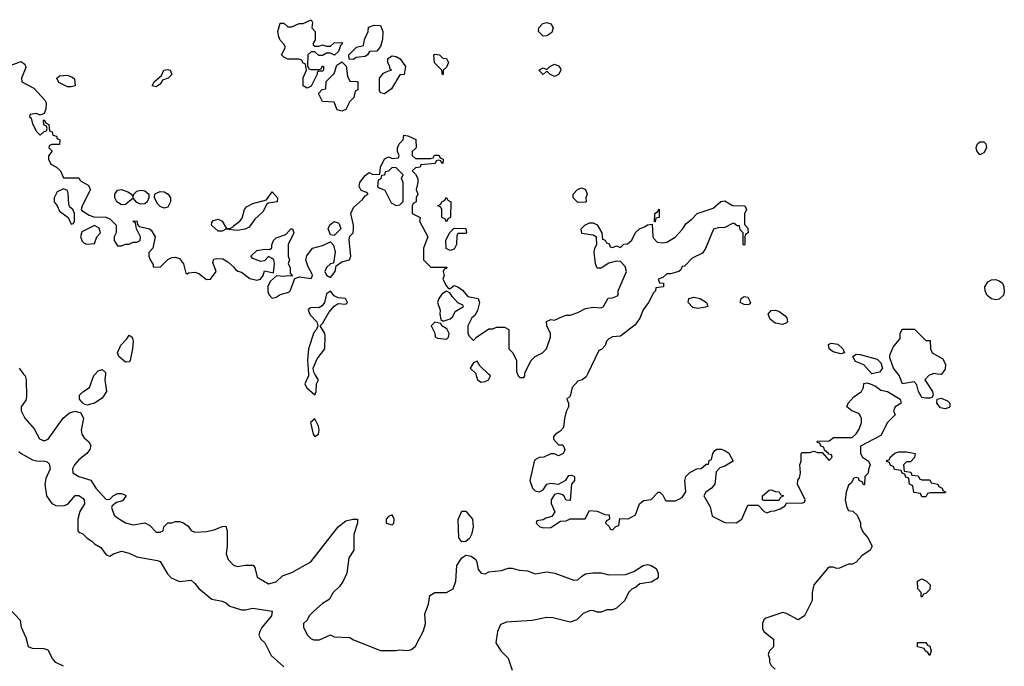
# Model space of a CAD drawing. Header units: inches. Extents: x 2601469 to 2753575, y 449403 to 582909.
# Tile 206 of 256: x 2613363 to 2618456, y 528489 to 531832. Entities that reach past the tile are written whole.
import ezdxf

# ---------------------------------------------------------------- set-up
doc = ezdxf.new("R2010")
doc.units = ezdxf.units.IN
doc.header["$MEASUREMENT"] = 0
doc.layers.add('C6512', color=7, linetype='Continuous')
doc.layers.add('C6513', color=7, linetype='Continuous')

msp = doc.modelspace()

# ---------------------------------------------------------------- linework, layer by layer
at = {"layer": 'C6512', "color": 4}
for points, elevation in [([(2613383.5, 530000), (2613391, 529990), (2613396, 529970), (2613398, 529882), (2613394.4, 529865.6), (2613371.3, 529830), (2613371.3, 529810), (2613390, 529772), (2613437.5, 529717.5), (2613465.3, 529665.3), (2613490, 529654), (2613510, 529662.8), (2613587.7, 529772.3), (2613620.7, 529799.3), (2613650, 529807.7), (2613678.8, 529798.8), (2613694, 529770), (2613680.7, 529710), (2613684, 529690), (2613696, 529670), (2613721, 529650), (2613730.8, 529630), (2613726, 529610), (2613711, 529590), (2613670, 529557.2), (2613646.8, 529530), (2613636, 529510), (2613638, 529490), (2613670, 529471), (2613730.7, 529450.7), (2613757.3, 529410), (2613810, 529352), (2613830, 529354), (2613846, 529370), (2613870, 529382), (2613890, 529382), (2613910, 529374), (2613911.6, 529368.4), (2613895.3, 529344.7), (2613863.6, 529336.4), (2613841, 529319), (2613838, 529310), (2613851.3, 529270), (2613870, 529256), (2613910, 529231.3), (2613950, 529221), (2614011.3, 529231.3), (2614036.9, 529216.9), (2614070, 529182), (2614090, 529182), (2614106, 529190), (2614108, 529210), (2614129.1, 529230.9), (2614150, 529231.3), (2614170, 529238), (2614190, 529238), (2614210.9, 529230.9), (2614234.4, 529214.4), (2614250, 529192), (2614270, 529182), (2614330, 529186), (2614370, 529194.8), (2614410, 529212), (2614430, 529214), (2614436, 529190), (2614436, 529110), (2614431.3, 529070), (2614442, 529042), (2614470, 529012), (2614490, 529004.7), (2614530, 529011.3), (2614571.6, 529011.6), (2614579.6, 528999.6), (2614592, 528950), (2614650, 528916), (2614690, 528926), (2614722.7, 528957.3), (2614770, 528974), (2614869, 529030), (2615010, 529211), (2615050, 529240.7), (2615086, 529250), (2615111, 529250), (2615110.8, 529230), (2615090.7, 529170), (2615090.7, 529089.3), (2615066, 529050), (2615056, 528970), (2615036, 528930), (2615017.5, 528902.5), (2614984.7, 528870), (2614964.7, 528835.3), (2614930, 528814), (2614885.5, 528774.5), (2614861, 528750), (2614850, 528728), (2614832, 528710), (2614832, 528690), (2614851.1, 528651.1), (2614870, 528632), (2614885.4, 528625.4), (2614914.6, 528625.4), (2614970, 528651.3), (2614990, 528642), (2615070, 528638), (2615090, 528626), (2615230, 528570.6), (2615309.3, 528570.7), (2615330, 528574.8), (2615370, 528570.7), (2615390, 528576.3), (2615410, 528594), (2615452.5, 528672.5), (2615462, 528710), (2615458.9, 528761.1), (2615477.2, 528810), (2615485.1, 528854.9), (2615510, 528870.7), (2615570, 528870.6), (2615605.2, 528890), (2615619.5, 528930), (2615623.7, 529010), (2615649.5, 529050.5), (2615670, 529063), (2615698.3, 529058.3), (2615722, 529042), (2615728.4, 529028.4), (2615734, 528990), (2615750.6, 528970.6), (2615770, 528967.7), (2615790, 528977.1), (2615855.1, 528984.9), (2615890, 528996), (2615910, 528996), (2615946.4, 528986.4), (2615990, 528982.8), (2616030, 528967.3), (2616090, 528977.3), (2616130.7, 528970.7), (2616230, 528934.8), (2616250, 528936), (2616270, 528956), (2616290, 528966.8), (2616327.2, 528972.8), (2616370, 528973), (2616410, 528962.8), (2616496, 528964), (2616540.2, 528979.8), (2616588, 529010), (2616610, 529016), (2616630, 529011), (2616654.4, 528994.4), (2616666, 528970), (2616664.7, 528950), (2616658, 528942), (2616630, 528924), (2616570, 528915.3), (2616550, 528898), (2616530, 528888), (2616512, 528870), (2616494, 528830), (2616450, 528789.3), (2616430, 528781.2), (2616399.6, 528780.4), (2616370, 528769), (2616350, 528769), (2616330, 528778), (2616310, 528775.3), (2616278, 528762), (2616244.7, 528730), (2616210, 528717.2), (2616120.1, 528740.1), (2616090, 528742), (2616013.8, 528726.2), (2615881.7, 528718.3), (2615850, 528705.2), (2615834.9, 528670), (2615826.8, 528610), (2615851.3, 528570), (2615890, 528532), (2615910.7, 528470)], 28), ([(2613806.6, 530000), (2613803.8, 529970), (2613812.7, 529910), (2613790, 529876), (2613750, 529849.3), (2613710, 529839.3), (2613702, 529842), (2613689.4, 529849.4), (2613672.7, 529870), (2613672.7, 529890), (2613690, 529907.3), (2613725.2, 529930), (2613747, 529993), (2613753.6, 530000)], 28), ([(2614856.8, 530000), (2614857.3, 529990), (2614837.3, 529950), (2614846.8, 529930), (2614890, 529892), (2614896, 529910), (2614899.3, 529950), (2614909.2, 529970), (2614890.3, 530000)], 32), ([(2615722.6, 530000), (2615732, 529970), (2615750, 529958), (2615770, 529961), (2615788, 529970), (2615798, 529990), (2615787.7, 530000)], 32), ([(2615937.9, 530000), (2615942, 529990), (2615950, 529982), (2615970, 529982), (2615975.3, 529990), (2615976.7, 530000)], 32), ([(2616300.6, 530000), (2616294, 529986), (2616272, 529970), (2616250, 529964), (2616221, 529930), (2616210, 529886), (2616194, 529870), (2616202, 529850), (2616202, 529830), (2616190, 529806), (2616181, 529770), (2616176, 529724), (2616156.9, 529703.1), (2616134, 529690), (2616123.6, 529676.4), (2616123.6, 529663.6), (2616150, 529634), (2616170, 529634), (2616174, 529630), (2616182, 529610), (2616179.6, 529600.4), (2616174, 529590), (2616150, 529578), (2616130, 529588), (2616110, 529588), (2616074, 529570), (2616050, 529568), (2616025.4, 529554.6), (2616001, 529450), (2616016, 529410), (2616030, 529396), (2616050, 529391), (2616070, 529402), (2616090, 529431.3), (2616110, 529436), (2616150, 529431.3), (2616188.4, 529451.6), (2616204, 529476), (2616216.9, 529476.9), (2616232, 529470), (2616232, 529450), (2616218, 529430), (2616210, 529346), (2616190, 529348), (2616178, 529370), (2616170, 529375.3), (2616150, 529382), (2616130, 529378), (2616111.3, 529350), (2616111.6, 529331.6), (2616131.6, 529288.4), (2616116, 529264), (2616084.7, 529255.3), (2616070, 529246), (2616038, 529242), (2616034, 529230), (2616054, 529210), (2616074.6, 529205.4), (2616110, 529206), (2616160.4, 529239.6), (2616190, 529242), (2616210, 529252), (2616288, 529252), (2616310, 529294), (2616350, 529292), (2616390, 529274), (2616412.7, 529272.7), (2616414, 529250), (2616398, 529242), (2616394, 529230), (2616412.7, 529212.7), (2616418, 529198), (2616430, 529194), (2616447.3, 529212.7), (2616462, 529218), (2616467.3, 529252.7), (2616510, 529252), (2616548.4, 529271.6), (2616568.7, 529330), (2616590, 529346), (2616628.9, 529351.1), (2616666, 529390), (2616674, 529390), (2616690, 529374), (2616702, 529350), (2616710, 529344.7), (2616754.6, 529345.4), (2616790, 529362), (2616808.4, 529391.6), (2616804, 529450), (2616809.3, 529470.7), (2616830, 529491.3), (2616866, 529510), (2616888, 529512), (2616914, 529534), (2616926, 529534), (2616930, 529554), (2616942, 529558), (2616948, 529590), (2616956.4, 529603.6), (2616969.1, 529610.9), (2616990.9, 529610.9), (2617010, 529604.7), (2617030.7, 529590.7), (2617054, 529550), (2617010, 529524), (2616984.7, 529515.3), (2616964.7, 529495.3), (2616958, 529430), (2616942, 529410), (2616912, 529390), (2616902, 529370), (2616934.4, 529314.4), (2616945.4, 529265.4), (2617010, 529232), (2617068.4, 529231.6), (2617098, 529250), (2617130, 529322), (2617182, 529322), (2617214, 529290), (2617230, 529282), (2617248.4, 529291.6), (2617267.3, 529292.7), (2617296.4, 529303.6), (2617322, 529318), (2617330, 529334), (2617407.3, 529332.7), (2617422, 529338), (2617426, 529350), (2617386, 529430), (2617388.4, 529451.6), (2617396.4, 529463.6), (2617402, 529490), (2617398, 529530), (2617406, 529550), (2617406, 529590), (2617410, 529594), (2617450, 529594), (2617470, 529602), (2617490, 529594), (2617514, 529594), (2617550, 529554), (2617566, 529570), (2617562, 529582), (2617546, 529586), (2617546, 529590), (2617526, 529606), (2617522, 529622), (2617507.3, 529627.3), (2617502, 529642), (2617490, 529646), (2617487.3, 529652.7), (2617550, 529654), (2617572.7, 529672.7), (2617668.4, 529671.6), (2617689.1, 529690.9), (2617704.7, 529715.3), (2617718, 529750), (2617718, 529770), (2617708.9, 529788.9), (2617698, 529798), (2617668, 529810), (2617642, 529830), (2617648.7, 529850), (2617678, 529882), (2617718, 529910), (2617728, 529930), (2617728.7, 529951.3), (2617744.7, 529955.3), (2617762, 529950), (2617790, 529937.3), (2617817.5, 529917.5), (2617851.3, 529910), (2617918, 529870), (2617922, 529850), (2617892, 529830), (2617882, 529810), (2617891.6, 529788.4), (2617851.1, 529748.9), (2617816.9, 529683.1), (2617712.7, 529627.3), (2617712, 529590), (2617722, 529570), (2617754, 529550), (2617762, 529530), (2617752.7, 529507.3), (2617751.6, 529488.4), (2617734, 529470), (2617732.7, 529427.3), (2617727.3, 529427.3), (2617722, 529442), (2617706, 529450), (2617702, 529462), (2617690, 529466), (2617678, 529462), (2617663.6, 529436.4), (2617650, 529426), (2617638, 529390), (2617632, 529350), (2617642, 529310), (2617650, 529294), (2617671.6, 529291.6), (2617694, 529270), (2617711.6, 529231.6), (2617712.7, 529212.7), (2617723.6, 529183.6), (2617750, 529154), (2617772, 529110), (2617762, 529090), (2617719.6, 529060.4), (2617690, 529028), (2617670, 529018), (2617650, 529018), (2617603.6, 528996.4), (2617590, 528995.3), (2617570, 529002), (2617550, 529002), (2617543.5, 528996.5), (2617471.3, 528910), (2617462, 528870), (2617462, 528830), (2617422, 528750), (2617389.1, 528729.1), (2617330, 528762), (2617310, 528768), (2617222, 528738), (2617212, 528730), (2617204.7, 528710), (2617205.4, 528685.4), (2617212, 528670), (2617262, 528630), (2617262, 528590), (2617242, 528570), (2617234, 528550), (2617242, 528530), (2617242, 528510), (2617250, 528494), (2617270, 528474)], 32), ([(2618084.4, 530000), (2618066.4, 529993.6), (2618044.7, 529970), (2618084.4, 529910), (2618087.7, 529890), (2618081, 529879), (2618070, 529876.2), (2618050, 529874.7), (2618030, 529879.5), (2618011.5, 529910), (2618004.1, 529944.1), (2617990, 529959), (2617929.7, 529949.7), (2617912.7, 529992.7), (2617906.6, 530000)], 32), ([(2618131.4, 530000), (2618130, 529998), (2618110, 530000)], 32), ([(2613359.6, 529599.6), (2613371, 529590), (2613430, 529556.3), (2613450, 529550.7), (2613494, 529550), (2613506, 529546), (2613516, 529536), (2613521, 529510), (2613499.1, 529460.9), (2613493.4, 529430), (2613502.8, 529370), (2613530, 529331), (2613550, 529321), (2613590, 529318.8), (2613612.5, 529327.5), (2613650, 529373), (2613670, 529372.7), (2613690, 529358.8), (2613696.3, 529350), (2613698, 529330), (2613674.8, 529290), (2613664.7, 529250), (2613664.7, 529190), (2613670, 529182), (2613690, 529174), (2613711.6, 529151.6), (2613736.9, 529136.9), (2613750, 529122), (2613783.6, 529103.6), (2613810, 529064.7), (2613830, 529058), (2613849.2, 529070.8), (2613890, 529084), (2613930, 529074.8), (2613970, 529056), (2614075.9, 529035.9), (2614090.4, 529030.4), (2614127.3, 528967.3), (2614147.5, 528947.5), (2614190, 528927.3), (2614250, 528934.8), (2614270, 528918), (2614290, 528891.3), (2614356.9, 528836.9), (2614410, 528826.8), (2614430, 528817.3), (2614450, 528800.7), (2614510, 528780.7), (2614530, 528780.7), (2614570, 528790.6), (2614670, 528774), (2614666, 528750), (2614616, 528690), (2614604.7, 528670), (2614601, 528650), (2614611.3, 528630), (2614631, 528610), (2614664.5, 528544.5), (2614730, 528486)], 24), ([(2613590, 528489.3), (2613550, 528509.2), (2613533.2, 528530), (2613510, 528572.7), (2613490, 528579.3), (2613430, 528581.2), (2613409.5, 528589.5), (2613397.2, 528637.2), (2613372, 528690), (2613366.8, 528726.8), (2613307.6, 528790)], 24)]:
    msp.add_lwpolyline(points, dxfattribs=dict(at, elevation=elevation))
for points, elevation in [([(2618150, 529819.6), (2618125.1, 529825.1), (2618107.3, 529850), (2618108, 529870), (2618130, 529875.5), (2618162, 529862), (2618174.8, 529850), (2618174, 529830), (2618170, 529827.3)], 32), ([(2614890, 529768), (2614867.3, 529750), (2614881, 529690), (2614890, 529678), (2614908, 529690), (2614912.3, 529710), (2614908.7, 529730)], 32), ([(2618030, 529454), (2618070, 529454), (2618078, 529438), (2618111.6, 529431.6), (2618118, 529418), (2618134, 529410), (2618138, 529398), (2618154, 529390), (2618150, 529386), (2618070, 529386), (2618058, 529382), (2618050, 529366), (2618030, 529366), (2618022, 529382), (2617987.3, 529387.3), (2617982, 529422), (2617966, 529430), (2617962, 529462), (2617947.3, 529467.3), (2617942, 529482), (2617927.3, 529487.3), (2617922, 529502), (2617887.3, 529507.3), (2617882, 529522), (2617867.3, 529527.3), (2617862, 529542), (2617847.3, 529547.3), (2617850, 529554), (2617862, 529558), (2617866, 529570), (2617889.1, 529590.9), (2617910, 529598), (2617950, 529598), (2617994, 529590), (2617992, 529568), (2617970, 529546), (2617950, 529546), (2617934, 529530), (2617938, 529498), (2617972.7, 529492.7), (2617978, 529478), (2618010, 529474), (2618018, 529458)], 32), ([(2617210, 529346), (2617206, 529350), (2617206, 529370), (2617240.4, 529399.6), (2617250, 529402), (2617272.7, 529392.7), (2617291.6, 529391.6), (2617298, 529378), (2617314, 529370), (2617298, 529362), (2617290, 529346)], 32), ([(2615290, 529271.6), (2615270, 529263.7), (2615258, 529250), (2615258.8, 529230), (2615290, 529220.7), (2615298, 529230), (2615299.7, 529250)], 32), ([(2615650, 529133.2), (2615634.2, 529154.2), (2615632, 529248), (2615650, 529291.3), (2615670, 529291.3), (2615705.5, 529250), (2615708.2, 529208.2), (2615700.4, 529170), (2615690, 529149.3), (2615670, 529135.1)], 28), ([(2618030, 528846), (2618026, 528850), (2618026, 528870), (2618008, 528890), (2618006, 528930), (2618030, 528942), (2618054, 528930), (2618072, 528910), (2618070, 528886), (2618050, 528866), (2618038, 528862)], 32), ([(2618070, 528546), (2618060.4, 528560.4), (2618046, 528570), (2618042, 528582), (2618006, 528590), (2618007.3, 528612.7), (2618050, 528612), (2618058, 528598), (2618070, 528594), (2618078, 528570)], 32)]:
    msp.add_lwpolyline(points, close=True, dxfattribs=dict(at, elevation=elevation))
at = {"layer": 'C6513', "color": 4}
for points, elevation in [([(2614890, 531694), (2614910, 531694), (2614930, 531702), (2614950, 531694), (2614970, 531694), (2614990, 531712), (2615030, 531714), (2615034, 531710), (2615022, 531698), (2615012.7, 531667.3), (2614992, 531648), (2614970, 531658), (2614950, 531658), (2614930, 531646), (2614910, 531646), (2614890, 531666), (2614870, 531666), (2614854, 531650), (2614852.7, 531592.7), (2614858, 531578), (2614870, 531574), (2614910, 531574), (2614922, 531578), (2614930, 531594), (2614934, 531590), (2614934, 531570), (2614930, 531566), (2614910, 531566), (2614902, 531558), (2614902, 531550), (2614870, 531488), (2614850, 531478), (2614828.7, 531490), (2614828.7, 531531.3), (2614846, 531570), (2614842, 531602), (2614828, 531608), (2614822, 531622), (2614807.3, 531627.3), (2614750, 531628), (2614730, 531638), (2614718, 531650), (2614738, 531690), (2614730, 531706), (2614710, 531726), (2614703.1, 531743.1), (2614698, 531770), (2614710, 531814), (2614730, 531814), (2614750, 531794), (2614770, 531794), (2614808.7, 531811.3), (2614830, 531811.3), (2614871.6, 531831.6), (2614878, 531818), (2614874, 531790), (2614892, 531770), (2614892, 531728), (2614882, 531710), (2614882, 531702)], 32), ([(2616070, 531746), (2616046, 531770), (2616048, 531790), (2616068.7, 531811.3), (2616090, 531818), (2616111.1, 531811.1), (2616122, 531790), (2616115.3, 531764.7), (2616090, 531748)], 32), ([(2615090, 531626), (2615067.3, 531627.3), (2615066, 531650), (2615106, 531690), (2615142, 531698), (2615146, 531730), (2615166, 531770), (2615167.3, 531792.7), (2615196.4, 531803.6), (2615230, 531801), (2615241.6, 531770), (2615240.3, 531730), (2615230, 531693.2), (2615210, 531669.3), (2615172, 531668), (2615162, 531650), (2615150, 531642), (2615103.6, 531636.4)], 32), ([(2615030, 531358), (2615006, 531366), (2614990, 531406), (2614930, 531408), (2614908, 531450), (2614928.4, 531471.6), (2614946, 531474), (2614948.4, 531511.6), (2614990, 531554), (2615003.1, 531596.9), (2615030, 531614), (2615052, 531592), (2615059.6, 531539.6), (2615070, 531514), (2615108.4, 531511.6), (2615112.7, 531507.3), (2615111.6, 531468.4), (2615098, 531462), (2615092, 531430), (2615071.1, 531408.9), (2615050, 531368)], 32), ([(2615250, 531448.7), (2615230, 531454), (2615224.9, 531464.9), (2615224.7, 531530), (2615245.4, 531554.6), (2615270, 531567.7), (2615286, 531570), (2615278, 531578), (2615277.2, 531590), (2615268, 531608), (2615268.2, 531631.8), (2615290, 531645.5), (2615310, 531642), (2615331.3, 531630), (2615358, 531590), (2615351.6, 531548.4), (2615330, 531546), (2615285.8, 531474.2)], 32), ([(2615550, 531546), (2615546, 531570), (2615508.4, 531608.4), (2615506, 531650), (2615510, 531654), (2615534, 531650), (2615552, 531632), (2615570.9, 531630.9), (2615582, 531610), (2615570, 531586), (2615554, 531570), (2615554, 531550)], 32), ([(2614070, 531484), (2614048.7, 531490), (2614058, 531510), (2614096, 531544), (2614109.6, 531570.4), (2614130, 531574.8), (2614142, 531570), (2614150, 531549), (2614130.4, 531529.6), (2614101.4, 531518.6), (2614090, 531498)], 32), ([(2616130, 531538), (2616106, 531550), (2616090, 531566), (2616070, 531548), (2616048, 531570), (2616070, 531582), (2616090, 531574), (2616106, 531590), (2616130, 531602), (2616150, 531594), (2616159.6, 531579.6), (2616162, 531570), (2616150, 531548)], 32), ([(2613630, 531484), (2613610, 531485.2), (2613566.3, 531506.3), (2613555.3, 531530), (2613570, 531541), (2613610, 531544.9), (2613634.6, 531534.6), (2613646.4, 531526.4), (2613650, 531489)], 32), ([(2618330, 531133.2), (2618314, 531154), (2618310, 531171.3), (2618317, 531190), (2618330, 531200.4), (2618350, 531200.5), (2618360.5, 531190), (2618363.8, 531170), (2618350, 531144)], 32), ([(2615290, 531068), (2615270, 531048), (2615254, 531046), (2615250, 531028), (2615234, 531026), (2615231.6, 531008.4), (2615218, 531002), (2615214, 530970), (2615222, 530962), (2615251.1, 530951.1), (2615285.4, 530885.4), (2615310, 530872), (2615330, 530874), (2615347.3, 530892.7), (2615346, 530990), (2615338, 531010), (2615346, 531030), (2615310, 531066)], 32), ([(2613590, 530958), (2613558, 530942), (2613542, 530910), (2613542, 530890), (2613558, 530870), (2613570, 530842), (2613614, 530810), (2613630, 530774), (2613642, 530778), (2613646, 530790), (2613646, 530830), (2613638, 530850), (2613623.2, 530863.2), (2613617, 530877), (2613614.8, 530934.8), (2613610, 530948)], 32), ([(2613950, 530914), (2613954, 530930), (2613970, 530946), (2613990, 530951), (2614010, 530947.3), (2614032, 530930), (2614031.3, 530910), (2614022, 530890), (2614010, 530880.7), (2613990, 530878.4), (2613970, 530886), (2613950, 530909), (2613910, 530876), (2613890, 530875.1), (2613865.2, 530890), (2613855.1, 530910), (2613856, 530930), (2613869.3, 530950.7), (2613890, 530954), (2613922.5, 530942.5), (2613942, 530930)], 32), ([(2614110, 530858), (2614090, 530866), (2614078, 530878), (2614061.2, 530910), (2614062, 530930), (2614066, 530934), (2614090, 530943), (2614110, 530941.6), (2614130.8, 530930), (2614143, 530910), (2614143.8, 530890), (2614130, 530862)], 32), ([(2616250, 530886), (2616226, 530910), (2616226, 530930), (2616247.3, 530952.7), (2616260.4, 530959.6), (2616270, 530962), (2616290, 530954), (2616298, 530930), (2616292, 530910), (2616294, 530890), (2616290, 530888)], 32), ([(2614490, 530742), (2614430, 530748.7), (2614410, 530738), (2614390, 530738), (2614355.3, 530770), (2614356.4, 530783.6), (2614365.6, 530794.4), (2614390, 530801), (2614411.3, 530790), (2614432.7, 530752.7), (2614450, 530752), (2614470, 530762), (2614474, 530770), (2614502.7, 530790), (2614514, 530806), (2614526, 530850), (2614536.2, 530863.8), (2614570, 530882), (2614639.3, 530900.7), (2614670, 530942), (2614697.3, 530910), (2614694.8, 530890), (2614650, 530884), (2614642, 530878), (2614621.7, 530838.3), (2614579.5, 530800.5), (2614550, 530759.5), (2614530, 530749.6)], 32), ([(2615570, 530786), (2615562, 530802), (2615546, 530810), (2615546, 530850), (2615542, 530862), (2615526, 530870), (2615542, 530878), (2615546, 530890), (2615562, 530898), (2615570, 530912), (2615578, 530898), (2615594, 530890), (2615592, 530810), (2615578, 530802)], 32), ([(2616646, 530786), (2616648.7, 530830), (2616662, 530838), (2616670, 530852), (2616671, 530810), (2616654, 530806), (2616650, 530786)], 32), ([(2613750, 530768), (2613685.4, 530734.6), (2613678, 530710), (2613686.4, 530686.4), (2613696.9, 530676.9), (2613710, 530671.3), (2613750, 530674), (2613762, 530710), (2613782, 530730), (2613774.6, 530754.6)], 32), ([(2614990, 530716), (2614970, 530719), (2614958, 530750), (2614967.9, 530772.1), (2614990, 530788), (2615010, 530782), (2615015.8, 530775.8), (2615024.9, 530750)], 32), ([(2615590, 530638), (2615568.4, 530648.4), (2615568, 530690), (2615586, 530730), (2615610, 530754), (2615671.6, 530751.6), (2615674, 530730), (2615670, 530726), (2615630, 530726), (2615623.6, 530716.4), (2615622, 530670), (2615610, 530646)], 32), ([(2618410, 530384.2), (2618390, 530389.6), (2618366.6, 530406.6), (2618356.3, 530430), (2618355.4, 530450), (2618370, 530476), (2618390, 530486.5), (2618410, 530488.9), (2618430, 530482.6), (2618446.4, 530470), (2618454, 530450), (2618455.8, 530424.2), (2618452.1, 530407.9), (2618430, 530387.3)], 32), ([(2615570, 530428), (2615547.5, 530412.5), (2615531.3, 530390), (2615524.7, 530370), (2615538.8, 530330), (2615536, 530310), (2615542, 530282), (2615554, 530274), (2615590, 530284.7), (2615603.1, 530296.9), (2615616.4, 530323.6), (2615658, 530350), (2615655.3, 530355.3), (2615630, 530368), (2615600.2, 530400.2), (2615590, 530418)], 32), ([(2616870, 530338.4), (2616844.7, 530344.7), (2616821.2, 530370), (2616824, 530390), (2616850, 530397), (2616882.8, 530390), (2616914.8, 530370), (2616922, 530350), (2616910, 530346)], 32), ([(2617130, 530357.2), (2617110, 530359.5), (2617090, 530369.3), (2617094, 530390), (2617110, 530400.7), (2617130, 530398), (2617142.8, 530370), (2617138.5, 530361.5)], 32), ([(2617310, 530255.8), (2617270, 530263.5), (2617244.5, 530284.5), (2617234, 530310), (2617250, 530328), (2617270, 530330.7), (2617290, 530324.4), (2617321.7, 530301.7), (2617330.3, 530290.3), (2617334.9, 530270), (2617330, 530265.1)], 32), ([(2615510, 530268), (2615492, 530250), (2615511.1, 530211.1), (2615512, 530192), (2615524.7, 530184.7), (2615570, 530181), (2615582, 530190), (2615584, 530210), (2615573.2, 530233.2), (2615546, 530250), (2615542, 530262)], 32), ([(2613910, 530060.9), (2613876, 530090), (2613869.3, 530110), (2613887, 530150), (2613918, 530182), (2613930, 530201), (2613944.7, 530190), (2613950.7, 530170), (2613947.3, 530130), (2613934.8, 530070), (2613930, 530064)], 28), ([(2617610, 530105.1), (2617570, 530114.5), (2617549.6, 530130), (2617546.6, 530153.4), (2617560.9, 530159.1), (2617594, 530154), (2617621, 530130), (2617630, 530109.3)], 32), ([(2617770, 530000.7), (2617730, 530047.6), (2617685.7, 530065.7), (2617673.2, 530090), (2617690, 530102), (2617710, 530100.4), (2617797.5, 530077.5), (2617817.5, 530057.5), (2617825.5, 530030), (2617810, 530009.6)], 32)]:
    msp.add_lwpolyline(points, close=True, dxfattribs=dict(at, elevation=elevation))
for points, elevation in [([(2613310, 531594), (2613370, 531616), (2613390, 531602), (2613395.3, 531584.7), (2613372, 531530), (2613374, 531510), (2613436.9, 531476.9), (2613494.8, 531414.8), (2613499.8, 531399.8), (2613498, 531370), (2613490, 531346), (2613470, 531338), (2613450, 531346), (2613418, 531342), (2613414, 531330), (2613422, 531322), (2613430, 531294), (2613450, 531254), (2613470, 531234), (2613490, 531254), (2613502, 531258), (2613506, 531270), (2613502, 531282), (2613488.4, 531288.4), (2613486, 531310), (2613490, 531314), (2613498, 531298), (2613514, 531290), (2613518, 531258), (2613531.6, 531251.6), (2613534, 531234), (2613554, 531230), (2613558, 531218), (2613571.3, 531210), (2613570, 531186), (2613530, 531186), (2613518, 531182), (2613514, 531170), (2613532, 531152), (2613512.7, 531127.3), (2613512, 531110), (2613524.7, 531084.7), (2613554, 531070), (2613574, 531050), (2613590, 531014), (2613670, 531014), (2613678, 530998), (2613716.9, 530976.9), (2613730, 530954), (2613686.8, 530870), (2613682, 530850), (2613684.7, 530844.7), (2613722, 530822), (2613747.3, 530812.7), (2613808.4, 530811.6), (2613830, 530802), (2613862, 530770), (2613862, 530730), (2613852, 530710), (2613852, 530690), (2613870, 530662), (2613890, 530662), (2613910, 530672), (2613930, 530672), (2613950, 530682), (2613970, 530682), (2613986, 530690), (2613988, 530710), (2613968, 530750), (2613962, 530782), (2613948.7, 530790), (2613970, 530792), (2613972.7, 530772.7), (2613982, 530762), (2614034, 530750), (2614043.6, 530743.6), (2614064.7, 530710), (2614051.3, 530650), (2614031.6, 530628.4), (2614031.3, 530610), (2614038, 530590), (2614054, 530566), (2614054, 530554), (2614090, 530552), (2614130, 530592), (2614150, 530602), (2614170, 530604.7), (2614190, 530598), (2614210.5, 530570.5), (2614222, 530522), (2614230, 530518), (2614237.2, 530522.8), (2614270, 530526), (2614290, 530520.5), (2614330, 530488), (2614350, 530490.8), (2614379, 530530), (2614362.7, 530577.3), (2614366.8, 530593.2), (2614382, 530598), (2614414.8, 530594.8), (2614439.8, 530579.8), (2614470, 530554), (2614479.6, 530539.6), (2614491.1, 530531.1), (2614510, 530526), (2614553.7, 530493.7), (2614590, 530484.7), (2614609, 530491), (2614622, 530510), (2614630, 530534), (2614676.4, 530523.6), (2614682, 530570), (2614678, 530590), (2614670, 530598), (2614650, 530608), (2614630, 530586), (2614610, 530582), (2614570, 530598), (2614558, 530610), (2614590, 530638), (2614630, 530644.7), (2614656.4, 530643.6), (2614668, 530652), (2614668, 530668), (2614675.3, 530690), (2614690, 530704.7), (2614739, 530721), (2614766, 530750), (2614774, 530750), (2614782, 530730), (2614752, 530670), (2614752, 530610), (2614758, 530590), (2614752, 530570), (2614762, 530550), (2614762, 530522), (2614774, 530506), (2614748, 530508), (2614730, 530504), (2614691.6, 530508.4), (2614659.8, 530480.2), (2614646, 530454), (2614646, 530426), (2614651.1, 530411.1), (2614670, 530392), (2614690, 530398), (2614710, 530411), (2614756, 530424), (2614762, 530430), (2614786, 530494), (2614810, 530502), (2614870, 530494), (2614878, 530510), (2614876.4, 530516.4), (2614854.6, 530554.6), (2614844, 530590), (2614849.3, 530610.7), (2614878, 530650), (2614930, 530664), (2614970, 530682.8), (2614986.2, 530666.2), (2614994.4, 530630), (2614986, 530574), (2614970, 530569.2), (2614950.8, 530550), (2614941, 530530), (2614950.7, 530510.7), (2614970, 530498.8), (2614995.1, 530530), (2615000.2, 530559.8), (2615030, 530580.5), (2615068.9, 530591.1), (2615075.3, 530610), (2615066.8, 530693.2), (2615070, 530712), (2615088, 530730), (2615089, 530751), (2615089.2, 530770), (2615076, 530830), (2615090, 530861), (2615137.2, 530902.8), (2615150, 530922), (2615166, 530930), (2615158, 530938), (2615130, 530948.7), (2615119.5, 530970), (2615122, 530990), (2615150, 531026.8), (2615170, 531042), (2615190, 531032), (2615226, 531034), (2615228.7, 531070), (2615250, 531112), (2615270, 531122), (2615290, 531114), (2615322, 531118), (2615326, 531130), (2615318, 531150), (2615318, 531170), (2615326, 531190), (2615346, 531210), (2615350, 531234), (2615370, 531232), (2615411.6, 531211.6), (2615414, 531170), (2615394, 531150), (2615394, 531130), (2615410, 531114), (2615490, 531114), (2615502, 531118), (2615508.4, 531131.6), (2615530, 531132), (2615538, 531118), (2615554, 531110), (2615551.6, 531088.4), (2615546, 531090), (2615542, 531102), (2615530, 531106), (2615518, 531102), (2615511.6, 531088.4), (2615438, 531082), (2615434, 531070), (2615410, 531066), (2615394, 531050), (2615410, 531034), (2615422, 531010), (2615422, 530990), (2615414, 530954), (2615422, 530930), (2615414, 530910), (2615414, 530890), (2615398, 530882), (2615394, 530870), (2615394, 530830), (2615434, 530810), (2615432, 530790), (2615474, 530710), (2615451.3, 530650), (2615452, 530590), (2615490, 530552), (2615572.7, 530552.7), (2615570, 530546), (2615558, 530542), (2615554, 530530), (2615558, 530510), (2615552, 530490), (2615570, 530454), (2615582, 530442), (2615590, 530442), (2615610, 530458), (2615630, 530451.3), (2615654.4, 530434.4), (2615681, 530401), (2615734, 530390), (2615742, 530370), (2615731.6, 530328.4), (2615718, 530302), (2615702, 530290), (2615682, 530250), (2615682, 530210), (2615690, 530194), (2615710, 530174), (2615726, 530190), (2615790, 530234), (2615810, 530234), (2615830, 530242), (2615870, 530242), (2615894, 530230), (2615894, 530130), (2615914, 530110), (2615932, 530070), (2615932.7, 530012.7), (2615937.9, 530000)], 32), ([(2615976.7, 530000), (2615978, 530010), (2616008, 530070), (2616029.3, 530090.7), (2616068, 530110), (2616088.7, 530130), (2616108, 530190), (2616108, 530210), (2616088.9, 530248.9), (2616088.7, 530271.3), (2616110, 530282), (2616130, 530278), (2616170, 530298), (2616190, 530304.7), (2616210, 530304.7), (2616250, 530318), (2616290, 530338), (2616330, 530346), (2616370, 530342.8), (2616382, 530350), (2616407.3, 530392.7), (2616430, 530394), (2616455.3, 530404.7), (2616458, 530410), (2616458, 530430), (2616501.2, 530530), (2616495.1, 530555.1), (2616470, 530582), (2616450, 530584), (2616410, 530574), (2616370, 530548), (2616350, 530548), (2616342, 530570), (2616335.3, 530630), (2616338, 530650), (2616348, 530670), (2616347.3, 530707.3), (2616330, 530718), (2616270, 530726), (2616268, 530750), (2616286, 530770), (2616310, 530782), (2616330, 530782), (2616350, 530772), (2616374, 530730), (2616378, 530698), (2616392, 530692), (2616398, 530678), (2616412.7, 530672.7), (2616418, 530658), (2616430, 530654), (2616450, 530662), (2616470, 530654), (2616488.4, 530671.6), (2616507.3, 530672.7), (2616530, 530692), (2616549, 530731), (2616569, 530751), (2616598, 530762), (2616610, 530772), (2616634, 530774), (2616638, 530710), (2616642, 530702), (2616661, 530681), (2616690, 530678), (2616710, 530682), (2616752.9, 530707.1), (2616791.9, 530748.1), (2616810, 530778), (2616840.2, 530799.8), (2616868, 530830), (2616950, 530858), (2616990, 530891.3), (2617010, 530896), (2617050, 530871.3), (2617114, 530870), (2617122, 530850), (2617112.7, 530827.3), (2617112.7, 530772.7), (2617130, 530754), (2617131.3, 530730), (2617118, 530722), (2617114, 530710), (2617114, 530670), (2617110, 530666), (2617106, 530670), (2617106, 530730), (2617090, 530746), (2617086, 530766), (2617074, 530766), (2617058, 530778), (2617050, 530778), (2617010, 530758), (2616976.4, 530756.4), (2616951.6, 530748.4), (2616910.7, 530649.3), (2616894.4, 530625.6), (2616841.4, 530598.6), (2616802, 530558), (2616790, 530555.3), (2616782, 530538), (2616772, 530530), (2616730, 530518), (2616710, 530517.2), (2616690, 530499.3), (2616666, 530490), (2616672, 530472), (2616694, 530470), (2616694, 530450), (2616654, 530446), (2616652, 530430), (2616641, 530419), (2616616, 530370), (2616587.9, 530332.1), (2616570.6, 530289.4), (2616545.8, 530254.2), (2616470, 530195.3), (2616430, 530193.2), (2616410, 530182), (2616398, 530170), (2616392, 530148), (2616372.7, 530127.3), (2616358, 530122), (2616300.6, 530000)], 32), ([(2614890.3, 530000), (2614884, 530010), (2614880.9, 530030), (2614901.6, 530078.4), (2614942, 530130), (2614944, 530196), (2614940.9, 530210), (2614918, 530250), (2614930, 530262), (2614962.4, 530317.6), (2614990, 530351.3), (2615010, 530364.7), (2615050, 530362), (2615058, 530370), (2615048, 530390), (2615010, 530394.5), (2614990, 530403.7), (2614970, 530429.2), (2614950, 530415.3), (2614940.4, 530370), (2614927.5, 530352.5), (2614910, 530342.9), (2614870, 530344), (2614860.7, 530339.3), (2614856, 530330), (2614865.5, 530305.5), (2614901, 530270), (2614906, 530250), (2614898, 530230), (2614884.9, 530215.1), (2614856.3, 530130), (2614852.5, 530072.5), (2614856.8, 530000)], 32), ([(2617906.6, 530000), (2617882, 530030), (2617863.1, 530083.1), (2617863.1, 530096.9), (2617880.2, 530139.8), (2617916.4, 530183.6), (2617918, 530210), (2617928.4, 530231.6), (2617991.6, 530231.6), (2618050, 530174), (2618072.7, 530172.7), (2618074, 530130), (2618082, 530110), (2618138, 530078), (2618152, 530050), (2618150, 530026), (2618131.4, 530000)], 32), ([(2613361, 530030), (2613383.5, 530000)], 28), ([(2615787.7, 530000), (2615743.1, 530043.1), (2615730, 530066), (2615710, 530058), (2615694, 530030), (2615722, 530002), (2615722.6, 530000)], 32), ([(2613753.6, 530000), (2613770, 530017.3), (2613790, 530024), (2613807.3, 530007.3), (2613806.6, 530000)], 28), ([(2618110, 530000), (2618090, 530002), (2618084.4, 530000)], 32)]:
    msp.add_lwpolyline(points, dxfattribs=dict(at, elevation=elevation))

doc.saveas('drawing.dxf')
